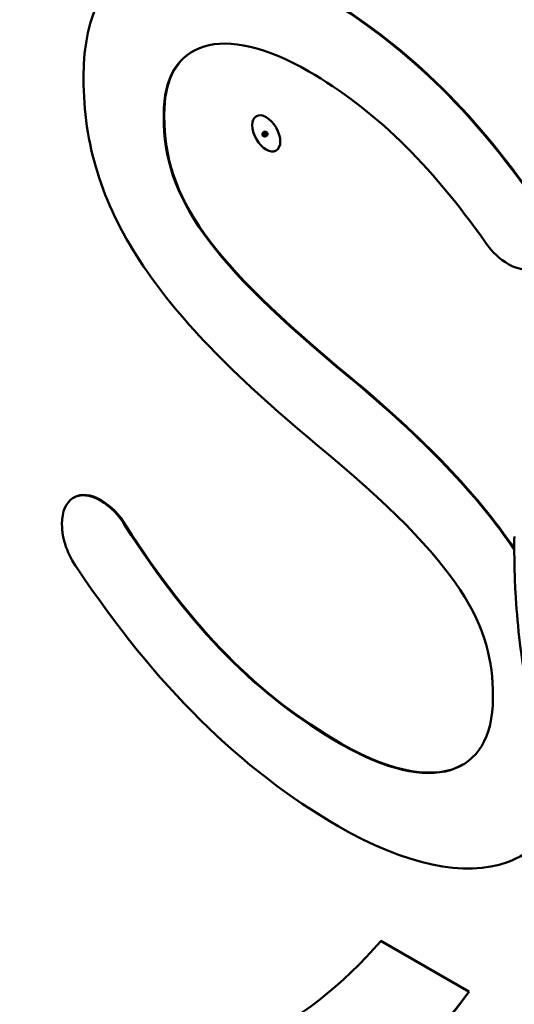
# Model space of a CAD drawing. Header units: inches. Extents: x 0 to 136, y 2 to 86.
# Tile 46 of 61: x 117.27 to 120.39, y 36.34 to 42.55. Entities that reach past the tile are written whole.
import ezdxf

# ---------------------------------------------------------------- set-up
doc = ezdxf.new("R2010")
doc.units = ezdxf.units.IN
doc.header["$LTSCALE"] = 4
doc.header["$MEASUREMENT"] = 0
doc.layers.add('Visible (ANSI)', color=7, linetype='Continuous', lineweight=50)
doc.layers.add('Visible Narrow (ANSI)', color=7, linetype='Continuous', lineweight=35)

msp = doc.modelspace()

# ---------------------------------------------------------------- linework, layer by layer
at = {"layer": 'Visible (ANSI)'}
for p, q in [((117.6703, 42.1902), (117.6703, 42.1758)), ((118.1757, 41.9343), (118.1757, 41.9485)), ((118.1792, 41.9364), (118.1792, 41.9506)), ((118.8158, 41.8421), (118.7982, 41.8319)), ((118.7982, 41.8319), (118.8123, 41.8237)), ((118.7982, 41.8156), (118.7982, 41.8319)), ((118.83, 41.8339), (118.8123, 41.8237)), ((118.8158, 41.8421), (118.83, 41.8339)), ((118.83, 41.8339), (118.83, 41.8176)), ((118.8123, 41.8074), (118.7982, 41.8156)), ((118.8123, 41.8237), (118.8123, 41.8074)), ((118.83, 41.8176), (118.8123, 41.8074)), ((117.6102, 39.5351), (117.6067, 39.533)), ((117.9353, 39.3611), (117.9317, 39.3591)), ((120.2527, 38.2848), (120.2527, 38.2704)), ((119.5485, 36.7413), (119.545, 36.7392)), ((120.1033, 36.4209), (119.5485, 36.7413)), ((120.0998, 36.4189), (119.545, 36.7392)), ((120.1033, 36.4209), (120.0998, 36.4189))]:
    msp.add_line(p, q, dxfattribs=at)
msp.add_ellipse((118.8229, 41.8299), major_axis=(-0.0625, 0.1083), ratio=0.57735, dxfattribs=at)
msp.add_ellipse((118.8229, 41.8299), major_axis=(-0.0625, 0.1083), ratio=0.57735, dxfattribs=at)
for points, knots in [([(120.4885, 41.445), (120.076, 42.0262), (119.6486, 42.4259), (119.1027, 42.7411), (118.2727, 43.2203), (117.6703, 42.9886), (117.6703, 42.1902)], [7, 7, 7, 7, 8, 8, 8, 9, 9, 9, 9]), ([(120.492, 41.447), (120.0795, 42.0283), (119.6521, 42.428), (119.1063, 42.7431), (118.645, 43.0094), (118.254, 43.0562), (117.9977, 42.9082)], [7, 7, 7, 7, 8, 8, 8, 8.555697, 8.555697, 8.555697, 8.555697]), ([(118.1757, 41.9485), (118.1757, 42.4197), (118.5519, 42.5316), (119.0904, 42.2207), (119.4997, 41.9844), (119.8543, 41.6414), (120.2065, 41.1411)], [2, 2, 2, 2, 3, 3, 3, 4, 4, 4, 4]), ([(110.1711, 42.1512), (111.1777, 39.5983), (113.0256, 37.206), (115.1356, 35.9878), (117.2452, 34.7698), (119.0932, 35.0282), (120.0998, 36.4189)], [2, 2, 2, 2, 3, 3, 3, 4, 4, 4, 4]), ([(120.2065, 41.1411), (120.2504, 41.0793), (120.2945, 41.0384), (120.3537, 41.0042), (120.4879, 40.9267), (120.5971, 40.9899), (120.5971, 41.1452), (120.5971, 41.2741), (120.5212, 41.3976), (120.4885, 41.445)], [4, 4, 4, 4, 5, 5, 5, 6, 6, 6, 7, 7, 7, 7]), ([(117.9317, 39.3591), (117.8961, 39.4212), (117.837, 39.4811), (117.7774, 39.5155), (117.6408, 39.5943), (117.5339, 39.5293), (117.5339, 39.3674), (117.5339, 39.2745), (117.57, 39.1703), (117.6299, 39.0895)], [16, 16, 16, 16, 17, 17, 17, 18, 18, 18, 19, 19, 19, 19]), ([(117.9353, 39.3611), (117.8997, 39.4232), (117.8405, 39.4831), (117.7809, 39.5175), (117.7138, 39.5563), (117.6538, 39.5603), (117.6102, 39.5351)], [16, 16, 16, 16, 17, 17, 17, 17.491474, 17.491474, 17.491474, 17.491474]), ([(120.2527, 38.2704), (120.2527, 37.774), (119.8587, 37.6547), (119.2947, 37.9803), (118.762, 38.2879), (118.3543, 38.7005), (117.9317, 39.3591)], [14, 14, 14, 14, 15, 15, 15, 16, 16, 16, 16]), ([(120.063, 37.8508), (119.8939, 37.7545), (119.6245, 37.794), (119.2982, 37.9824), (118.7655, 38.2899), (118.3578, 38.7026), (117.9353, 39.3611)], [14.421514, 14.421514, 14.421514, 14.421514, 15, 15, 15, 16, 16, 16, 16]), ([(120.9421, 37.6654), (120.9306, 37.6575), (120.9181, 37.6504), (120.8922, 37.6398), (120.8789, 37.636), (120.8433, 37.6308), (120.8194, 37.6323), (120.7788, 37.6447), (120.7612, 37.6538), (120.7289, 37.677), (120.7138, 37.6914), (120.6917, 37.7168), (120.6838, 37.727), (120.6669, 37.7506), (120.6581, 37.7644), (120.6289, 37.8135), (120.6111, 37.8505), (120.5715, 37.9434), (120.5519, 38.0001), (120.5035, 38.1596), (120.4803, 38.2623), (120.4252, 38.5595), (120.4053, 38.7511), (120.3918, 38.9966), (120.3896, 39.0557), (120.3873, 39.173), (120.3872, 39.2313), (120.388, 39.2887)], [0, 0, 0, 0, 0.142697, 0.142697, 0.271271, 0.271271, 0.471881, 0.471881, 0.631695, 0.631695, 0.794708, 0.794708, 0.893455, 0.893455, 1.01774, 1.01774, 1.328535, 1.328535, 1.796834, 1.796834, 2.657802, 2.657802, 4.333199, 4.333199, 4.871134, 4.871134, 5.40999, 5.40999, 5.40999, 5.40999]), ([(117.6299, 39.0895), (118.1243, 38.3495), (118.6628, 37.8177), (119.276, 37.4636), (119.6984, 37.2198), (120.0777, 37.1389), (120.3441, 37.236)], [19, 19, 19, 19, 20, 20, 20, 21, 21, 21, 21])]:
    msp.add_open_spline(points, degree=3, knots=knots, dxfattribs=at)
for points in [[(118.1792, 41.9506), (118.1792, 42.1464), (118.2442, 42.2802), (118.3588, 42.3473)], [(117.6703, 42.1758), (117.6703, 41.7621), (117.7836, 41.3961), (118.0269, 41.0242)], [(119.346, 40.2935), (118.4601, 41.0245), (118.1757, 41.4233), (118.1757, 41.9343)], [(119.3495, 40.2956), (118.4636, 41.0266), (118.1792, 41.4253), (118.1792, 41.9364)], [(118.0269, 41.0242), (118.2539, 40.6773), (118.605, 40.3125), (119.1319, 39.8757)], [(120.3875, 39.2044), (120.1569, 39.5496), (119.8148, 39.9045), (119.346, 40.2935)], [(120.3875, 39.2117), (120.1569, 39.5553), (119.8159, 39.9086), (119.3495, 40.2956)], [(119.1319, 39.8757), (120.0741, 39.1017), (120.2527, 38.7194), (120.2527, 38.2848)], [(120.3441, 37.236), (120.4187, 37.2632), (120.4838, 37.3033), (120.539, 37.3557)], [(119.545, 36.7392), (118.5935, 35.6317), (116.9723, 35.4746), (115.1356, 36.5351)], [(118.8678, 36.1736), (117.9095, 35.6213), (116.5917, 35.6984), (115.1391, 36.5371)], [(119.1998, 35.5957), (119.5475, 35.7964), (119.8517, 36.0733), (120.1033, 36.4209)]]:
    msp.add_open_spline(points, degree=3, dxfattribs=at)
at = {"layer": 'Visible Narrow (ANSI)'}
for p, q in [((118.1792, 41.9506), (118.1757, 41.9485)), ((118.1792, 41.9364), (118.1757, 41.9343)), ((119.3495, 40.2956), (119.346, 40.2935))]:
    msp.add_line(p, q, dxfattribs=at)

doc.saveas('drawing.dxf')
